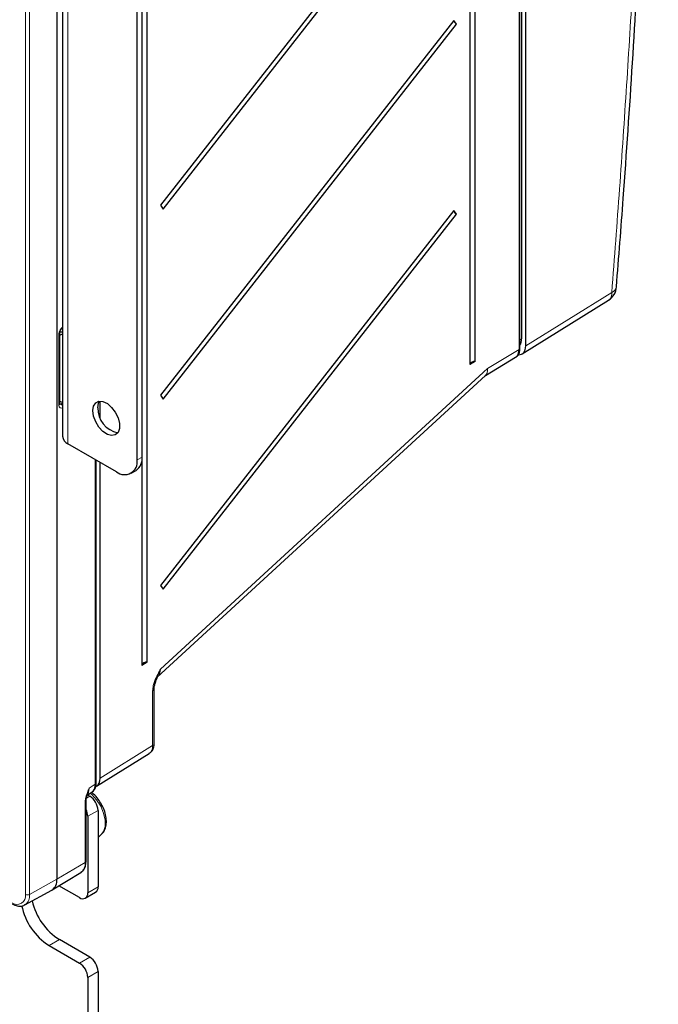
# Paper-space layout 'Blatt4' of a CAD drawing. Header units: millimetres. Extents: x 5 to 418, y 2 to 292.
# Tile 56 of 63: x 298 to 342, y 106 to 174. Entities that reach past the tile are written whole.
import ezdxf

# ---------------------------------------------------------------- set-up
doc = ezdxf.new("R2010")
doc.units = ezdxf.units.MM

psp = doc.layouts.new('Blatt4')

# ---------------------------------------------------------------- linework, layer by layer
at = {"color": 7, "linetype": 'Continuous', "lineweight": 18}
for p, q in [((331.982, 151.213), (331.982, 236.48)), ((298.053, 113.744), (298.053, 222.18)), ((298.334, 222.179), (298.334, 113.742)), ((300.97, 144.721), (300.97, 192.081)), ((332.431, 151.45), (338.347, 155.129)), ((300.595, 152.682), (300.582, 152.671)), ((300.348, 147.366), (300.348, 152.271)), ((332.038, 151.864), (332.154, 151.931)), ((329.799, 149.907), (331.982, 151.213)), ((307.334, 129.238), (329.799, 149.907)), ((300.404, 147.492), (300.48, 147.448)), ((300.48, 147.448), (300.595, 147.515)), ((302.849, 121.314), (302.849, 143.637)), ((305.722, 143.611), (306.061, 143.807)), ((306.788, 123.973), (306.788, 127.749)), ((303.171, 121.735), (306.788, 123.973)), ((302.427, 121.053), (302.849, 121.314)), ((302.233, 120.365), (302.469, 120.502)), ((302.154, 115.951), (302.154, 120.096)), ((302.328, 119.114), (303.035, 119.522)), ((302.154, 115.951), (300.207, 114.786)), ((298.334, 113.742), (300.207, 114.786)), ((302.328, 113.855), (303.035, 114.264)), ((299.669, 110.23), (300.376, 110.638)), ((301.762, 109.021), (302.469, 109.43)), ((303.035, 108.45), (302.328, 108.042))]:
    psp.add_line(p, q, dxfattribs=at)
at = {"color": 7, "linetype": 'Continuous', "lineweight": 25}
for p, q in [((332.038, 151.294), (332.038, 236.56)), ((332.154, 151.931), (332.154, 236.524)), ((332.431, 151.45), (332.431, 236.685)), ((328.597, 233.782), (328.597, 150.168)), ((328.965, 150.388), (328.965, 234.002)), ((300.207, 223.223), (300.207, 114.786)), ((306.407, 129.708), (306.407, 221.16)), ((300.595, 192.603), (300.595, 145.244)), ((305.722, 143.611), (305.722, 187.704)), ((306.061, 143.807), (306.061, 187.9)), ((327.5, 186.89), (307.324, 161.121)), ((307.504, 160.862), (327.681, 186.63)), ((327.5, 173.825), (307.324, 148.057)), ((307.504, 147.797), (327.681, 173.565)), ((327.681, 173.565), (327.5, 173.825)), ((307.324, 161.121), (307.504, 160.862)), ((327.5, 160.76), (307.324, 134.992)), ((307.504, 134.732), (327.681, 160.501)), ((327.681, 160.501), (327.5, 160.76)), ((332.194, 150.907), (338.115, 154.589)), ((300.404, 147.447), (300.404, 152.352)), ((300.582, 152.671), (300.595, 152.679)), ((328.965, 150.388), (328.597, 150.168)), ((329.657, 149.422), (331.738, 150.667)), ((307.104, 128.672), (329.658, 149.423)), ((300.595, 147.565), (300.404, 147.633)), ((303.171, 146.527), (303.171, 147.655)), ((307.324, 148.057), (307.504, 147.797)), ((304.308, 142.795), (300.97, 144.721)), ((302.905, 121.394), (302.905, 143.604)), ((306.04, 143.535), (306.04, 129.488)), ((303.171, 121.735), (303.171, 143.451)), ((305.308, 142.696), (305.647, 142.891)), ((307.324, 134.992), (307.504, 134.732)), ((306.407, 129.708), (306.04, 129.488)), ((306.9, 124.133), (306.9, 127.909)), ((302.933, 121.192), (306.552, 123.431)), ((302.288, 120.571), (302.612, 120.771)), ((302.318, 120.589), (302.469, 120.502)), ((302.327, 120.696), (302.336, 120.719)), ((302.211, 116.031), (302.211, 120.176)), ((303.035, 119.522), (303.035, 114.264)), ((302.328, 119.114), (302.328, 113.855)), ((303.035, 117.66), (303.262, 117.867)), ((299.885, 114.06), (301.843, 115.246)), ((301.843, 115.246), (301.866, 115.262)), ((298.002, 113.025), (299.865, 114.048)), ((301.762, 113.529), (300.352, 114.343)), ((302.162, 113.489), (302.869, 113.897)), ((302.469, 109.43), (300.376, 110.638)), ((299.669, 110.23), (301.762, 109.021)), ((303.035, 108.45), (303.035, 81.635)), ((302.328, 108.042), (302.328, 81.226))]:
    psp.add_line(p, q, dxfattribs=at)
at = {"color": 7, "linetype": 'Continuous', "lineweight": 25, "flags": 128}
for points in [[(300.419, 152.411), (300.489, 152.411), (300.595, 152.423)], [(302.682, 147), (302.731, 147.315), (302.875, 147.54), (303.098, 147.648), (303.375, 147.628), (303.677, 147.483), (303.97, 147.228), (304.223, 146.89), (304.409, 146.507), (304.507, 146.12), (304.507, 145.771), (304.409, 145.497), (304.223, 145.329), (303.97, 145.284), (303.677, 145.367), (303.375, 145.57), (303.098, 145.871), (302.875, 146.236), (302.731, 146.626), (302.682, 147)], [(303.021, 147.196), (303.071, 147.511), (303.137, 147.645)], [(298.019, 113.035), (298.012, 113.031), (298.002, 113.025)]]:
    psp.add_lwpolyline(points, dxfattribs=at)
at = {"color": 7, "linetype": 'Continuous', "lineweight": 18, "flags": 128}
psp.add_lwpolyline([(303.262, 117.867), (303.418, 118.075), (303.523, 118.425), (303.523, 118.854), (303.418, 119.326), (303.218, 119.802), (302.937, 120.245), (302.599, 120.617), (302.501, 120.703)], dxfattribs=at)
at = {"color": 7, "linetype": 'Continuous', "lineweight": 25}
for centre, radius, start, end in [((327.977, 173.997), 0.524, 200.96265, 235.49902), ((327.977, 160.932), 0.524, 200.96265, 235.49902), ((337.481, 155.608), 1.2, 301.87721, 355.5181), ((300.241, 152.819), 0.64, 284.74831, 303.58974), ((331.433, 151.897), 0.721, 326.99473, 2.70669), ((331.939, 151.303), 0.099, 295.40964, 354.64502), ((328.922, 150.043), 0.348, 82.88227, 158.89699), ((304.722, 147.15), 1.701, 178.48, 259.02583), ((301.236, 145.308), 0.644, 185.6948, 245.62534), ((304.86, 143.471), 0.873, 230.79671, 9.21404), ((305.11, 143.686), 0.959, 304.05635, 7.25583), ((306.364, 129.363), 0.348, 82.88227, 158.89699), ((301.807, 119.466), 1.229, 2.60548, 57.39452), ((301.206, 119.079), 1.122, 1.76861, 26.50348), ((299.449, 114.689), 0.764, 303.00067, 7.36088), ((301.983, 113.799), 0.349, 230.79671, 9.21404), ((302.655, 114.215), 0.384, 304.05635, 7.25583), ((302.7, 114.249), 4.294, 192.69799, 237.23752), ((301.989, 113.838), 4.289, 191.50401, 237.26783), ((301.1, 107.986), 1.229, 2.60548, 57.39452), ((301.807, 108.394), 1.229, 2.60548, 57.39452)]:
    psp.add_arc(centre, radius, start, end, dxfattribs=at)
at = {"color": 7, "linetype": 'Continuous', "lineweight": 18}
for centre, radius, start, end in [((337.757, 155.063), 0.594, 307.1014, 6.35499), ((338.173, 155.613), 0.515, 289.76097, 348.40255), ((300.306, 152.361), 0.0987, 295.32922, 355.33436), ((300.306, 147.456), 0.099, 295.38794, 354.63803), ((300.328, 147.2), 0.291, 23.20931, 58.58661), ((306.703, 127.927), 0.198, 295.37683, 355.03361), ((306.703, 124.152), 0.198, 295.40964, 354.64502), ((302.807, 121.403), 0.099, 295.38794, 354.63803), ((302.114, 120.183), 0.0965, 294.6303, 356.54361), ((301.362, 115.877), 0.796, 309.33694, 5.29596), ((302.112, 116.04), 0.099, 295.38794, 354.63803), ((297.469, 113.649), 0.592, 230.79671, 9.21404), ((297.552, 113.666), 0.785, 306.4741, 5.55242), ((298.195, 114.017), 0.308, 242.65648, 296.76622)]:
    psp.add_arc(centre, radius, start, end, dxfattribs=at)
for centre, major_axis, ratio, start_param, end_param in [((300.626, 152.437), (0.195, 0.349), 0.567218, 0.794343, 2.347686), ((328.935, 150.388), (-0.751, 0.946), 0.477741, 3.074506, 3.854951), ((328.935, 150.388), (-0.684, 0.996), 0.53414, 3.217807, 3.890374), ((300.626, 147.533), (0.195, 0.349), 0.567218, 2.347686, 3.901029), ((300.482, 147.613), (0.095, 0.176), 0.556897, 3.117256, 3.893185), ((306.49, 129.737), (-0.469, 1.158), 0.608875, 3.366244, 4.038811), ((305.934, 124.46), (-0.611, 1.033), 0.577354, 3.153354, 3.921037), ((301.581, 121.545), (-0.595, 1.043), 0.577137, 3.237715, 3.929825)]:
    psp.add_ellipse(centre, major_axis=major_axis, ratio=ratio, start_param=start_param, end_param=end_param, dxfattribs=at)
at = {"color": 7, "linetype": 'Continuous', "lineweight": 25}
for centre, major_axis, ratio, start_param, end_param in [((331.131, 151.702), (-0.603, 1.038), 0.579094, 3.149064, 3.925472), ((331.582, 151.94), (-0.6, 1.04), 0.577176, 2.779512, 3.926839), ((301.998, 121.802), (-0.605, 1.036), 0.577255, 3.156135, 3.924013), ((302.323, 122.225), (-0.6, 1.04), 0.577202, 3.159227, 3.92691)]:
    psp.add_ellipse(centre, major_axis=major_axis, ratio=ratio, start_param=start_param, end_param=end_param, dxfattribs=at)
for points, knots in [([(338.669, 155.51), (338.828, 157.54), (339.233, 162.695), (339.784, 170.928), (340.333, 180.217), (340.794, 189.465), (341.163, 198.663), (341.416, 206.446), (341.511, 211.143), (341.545, 212.81)], [0, 0, 0, 0, 0.104679, 0.265834, 0.42714, 0.588583, 0.749999, 0.911242, 1, 1, 1, 1]), ([(300.404, 152.352), (300.405, 152.366), (300.407, 152.397), (300.425, 152.462), (300.458, 152.534), (300.502, 152.599), (300.548, 152.647), (300.572, 152.664), (300.582, 152.671)], [0, 0, 0, 0, 0.156365, 0.321226, 0.502305, 0.692401, 0.861258, 1, 1, 1, 1]), ([(331.775, 150.709), (331.822, 150.744), (331.937, 150.83), (332.021, 151.043), (332.033, 151.216), (332.038, 151.294)], [0, 0, 0, 0, 0.272558, 0.672871, 1, 1, 1, 1]), ([(300.407, 147.418), (300.407, 147.418), (300.406, 147.42), (300.405, 147.438), (300.404, 147.447)], [0, 0, 0, 0, 0.54381, 1, 1, 1, 1]), ([(306.901, 127.91), (306.9, 127.912), (306.898, 127.954), (306.915, 128.092), (306.98, 128.336), (307.069, 128.566), (307.142, 128.709), (307.159, 128.743)], [0, 0, 0, 0, 0.014683, 0.226908, 0.499874, 0.880645, 1, 1, 1, 1]), ([(306.557, 123.452), (306.613, 123.489), (306.747, 123.577), (306.872, 123.823), (306.89, 124.025), (306.9, 124.133)], [0, 0, 0, 0, 0.253343, 0.600365, 1, 1, 1, 1]), ([(302.646, 120.813), (302.691, 120.847), (302.805, 120.932), (302.888, 121.144), (302.9, 121.316), (302.905, 121.394)], [0, 0, 0, 0, 0.266986, 0.670382, 1, 1, 1, 1]), ([(302.212, 120.178), (302.212, 120.187), (302.209, 120.237), (302.234, 120.388), (302.276, 120.555), (302.32, 120.668), (302.33, 120.694)], [0, 0, 0, 0, 0.066452, 0.373865, 0.856813, 1, 1, 1, 1]), ([(303.263, 119.948), (303.194, 120.063), (303.041, 120.316), (302.811, 120.579), (302.652, 120.691), (302.613, 120.718)], [0, 0, 0, 0, 0.383767, 0.849002, 1, 1, 1, 1]), ([(303.248, 117.875), (303.284, 117.901), (303.406, 117.993), (303.53, 118.243), (303.616, 118.591), (303.609, 118.999), (303.505, 119.438), (303.381, 119.768), (303.278, 119.926), (303.263, 119.948)], [0, 0, 0, 0, 0.06603, 0.230109, 0.400562, 0.584001, 0.77563, 0.967592, 1, 1, 1, 1]), ([(301.862, 115.278), (301.907, 115.305), (302.033, 115.382), (302.154, 115.615), (302.207, 115.851), (302.21, 115.999), (302.211, 116.031)], [0, 0, 0, 0, 0.1919559, 0.5404356, 0.8998315, 1, 1, 1, 1]), ([(297.137, 113.099), (297.196, 113.068), (297.369, 112.977), (297.639, 112.928), (297.888, 112.951), (297.987, 113.028), (298.014, 113.049)], [0, 0, 0, 0, 0.195603, 0.568359, 0.88489, 1, 1, 1, 1])]:
    psp.add_open_spline(points, degree=3, knots=knots, dxfattribs=at)
at = {"color": 7, "linetype": 'Continuous', "lineweight": 18}
for points, knots in [([(338.347, 155.129), (338.528, 157.507), (338.892, 162.265), (339.373, 169.369), (339.807, 176.451), (340.193, 183.587), (340.531, 190.774), (340.818, 198.013), (341.054, 205.224), (341.165, 210.006), (341.221, 212.397)], [0, 0, 0, 0, 0.122866, 0.245742, 0.368647, 0.491561, 0.618644, 0.745738, 0.872864, 1, 1, 1, 1]), ([(306.788, 127.749), (306.798, 127.866), (306.824, 128.153), (307.011, 128.62), (307.2, 128.99), (307.305, 129.186), (307.333, 129.237), (307.334, 129.238)], [0, 0, 0, 0, 0.2440658, 0.5992824, 0.8954389, 0.9976934, 1, 1, 1, 1]), ([(307.334, 129.238), (307.333, 129.236), (307.326, 129.207), (307.311, 129.15), (307.29, 129.076), (307.256, 128.975), (307.214, 128.868), (307.175, 128.78), (307.157, 128.745), (307.157, 128.744)], [0, 0, 0, 0, 0.008001, 0.16749, 0.327254, 0.437465, 0.768852, 0.99182, 1, 1, 1, 1]), ([(302.154, 120.096), (302.155, 120.106), (302.155, 120.139), (302.159, 120.197), (302.169, 120.268), (302.181, 120.329), (302.192, 120.379), (302.202, 120.42), (302.213, 120.461), (302.233, 120.531), (302.26, 120.616), (302.292, 120.708), (302.318, 120.778), (302.351, 120.862), (302.387, 120.953), (302.415, 121.023), (302.427, 121.052), (302.427, 121.053)], [0, 0, 0, 0, 0.037488, 0.112818, 0.189166, 0.266431, 0.30518, 0.348196, 0.391254, 0.43442, 0.564612, 0.651771, 0.716807, 0.781868, 0.912094, 0.996237, 1, 1, 1, 1]), ([(302.336, 120.719), (302.337, 120.721), (302.366, 120.796), (302.395, 120.906), (302.42, 121.017), (302.426, 121.046), (302.427, 121.052), (302.427, 121.053)], [0, 0, 0, 0, 0.018843, 0.749293, 0.953472, 0.988684, 1, 1, 1, 1])]:
    psp.add_open_spline(points, degree=3, knots=knots, dxfattribs=at)

doc.saveas('drawing.dxf')
